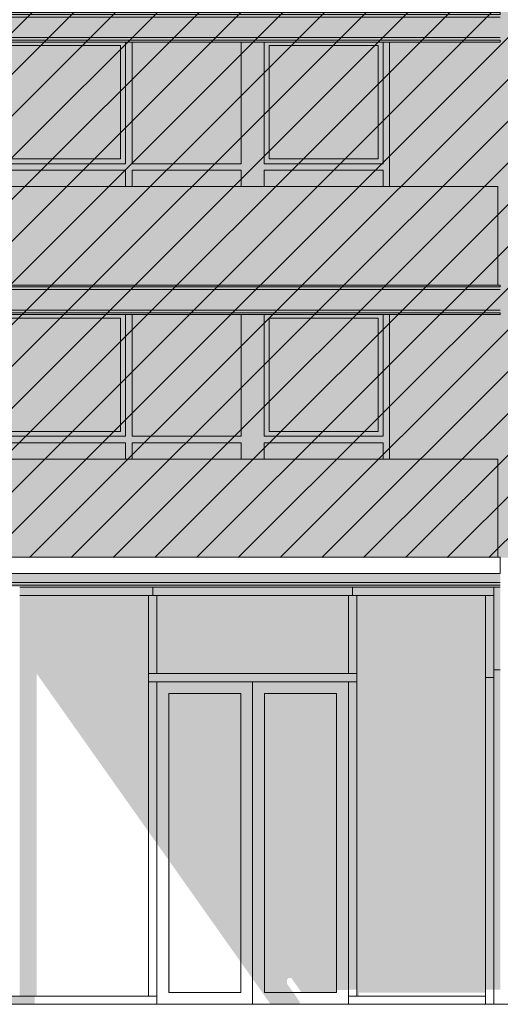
# Model space of a CAD drawing. Header units: millimetres. Extents: x -194 to 1012562, y 0 to 44349.
# Tile 16 of 97: x 43192 to 48073, y 12387 to 22393. Entities that reach past the tile are written whole.
import ezdxf

# ---------------------------------------------------------------- set-up
doc = ezdxf.new("R2010")
doc.units = ezdxf.units.MM
doc.header["$MEASUREMENT"] = 0
for name, color, linetype in [('21_0 NC Buitenwanden', 7, 'Continuous'), ('21_0 NC Buitenwanden 2D arcering', 7, 'Continuous'), ('21_0 NC Buitenwanden Ramen', 7, 'Continuous'), ('New_0 2D arcering', 7, 'Continuous'), ('New_A-DOOR-____-OTLN.IFC Model', 7, 'Continuous'), ('New_A-DOOR-____-OTLN.IFC Model 2D arcering', 7, 'Continuous'), ('New_A-FLOR-____-OTLN.IFC Model', 7, 'Continuous'), ('New_A-GLAZ-____-OTLN.IFC Model', 7, 'Continuous'), ('New_A-GLAZ-____-OTLN.IFC Model 2D arcering', 7, 'Continuous'), ('New_A-GLAZ-CURT-OTLN.IFC Model', 7, 'Continuous'), ('New_A-GLAZ-CURT-OTLN.IFC Model 2D arcering', 7, 'Continuous'), ('New_A-GLAZ-CWMG-OTLN.IFC Model', 7, 'Continuous'), ('New_A-GLAZ-CWMG-OTLN.IFC Model 2D arcering', 7, 'Continuous'), ('New_A-ROOF-____-OTLN.IFC Model', 7, 'Continuous'), ('New_A-ROOF-____-OTLN.IFC Model Laagscheidingslijnen', 7, 'Continuous'), ('New_A-WALL-____-OTLN.IFC Model', 7, 'Continuous'), ('New_A-WALL-____-OTLN.IFC Model 2D arcering', 7, 'Continuous'), ('New_IFC Appartementen', 7, 'Continuous'), ('New_IFC Appartementen 2D arcering', 7, 'Continuous'), ('New_S-BEAM-____-OTLN.IFC Model', 7, 'Continuous'), ('New_S-BEAM-____-OTLN.IFC Model 2D arcering', 7, 'Continuous')]:
    doc.layers.add(name, color=color, linetype=linetype)

# ---------------------------------------------------------------- blocks, each defined once
blk = doc.blocks.new('Section Element_39_7', base_point=(76179, 8237))
at = {"layer": '21_0 NC Buitenwanden 2D arcering', "linetype": 'Continuous', "lineweight": 0, "true_color": 0x1e2122}
blk.add_hatch(color=250, dxfattribs=at).paths.add_polyline_path([(48073, 19397), (46949, 19397), (46949, 17927), (48048, 17927), (48048, 16931), (48073, 16931)])
at = {"layer": '21_0 NC Buitenwanden', "color": 2, "linetype": 'Continuous', "lineweight": 0}
blk.add_line((46949, 19397), (46949, 17927), dxfattribs=at)
blk = doc.blocks.new('Section Element_55_7', base_point=(76179, 8237))
at = {"layer": '21_0 NC Buitenwanden 2D arcering', "linetype": 'Continuous', "lineweight": 0, "true_color": 0x1e2122}
for points in [[(43043, 19397), (43043, 19377), (43043, 17927), (43060, 17927), (43060, 18093), (43060, 18160), (43060, 19397)], [(43060, 19360), (43110, 19360), (44217, 19360), (44267, 19360), (44267, 19397), (43060, 19397)], [(43110, 19360), (43060, 19360), (43060, 18210), (43110, 18210)], [(43110, 18210), (44217, 18210), (44217, 19360), (43110, 19360)], [(44217, 19360), (44217, 18210), (44267, 18210), (44267, 19360)], [(44267, 17927), (44334, 17927), (44334, 18093), (44334, 18160), (44334, 19397), (44267, 19397), (44267, 18160), (44267, 18093)], [(44334, 19397), (44334, 18160), (45441, 18160), (45441, 19397)], [(45441, 18160), (45441, 18093), (45441, 17927), (45508, 17927), (45508, 19397), (45441, 19397)], [(43060, 18210), (43060, 18160), (44267, 18160), (44267, 18210), (44217, 18210), (43110, 18210)], [(44267, 18160), (43060, 18160), (43060, 18093), (44267, 18093)], [(44334, 18160), (44334, 18093), (45441, 18093), (45441, 18160)], [(43060, 18093), (43060, 17927), (44267, 17927), (44267, 18093)], [(44334, 18093), (44334, 17927), (45441, 17927), (45441, 18093)]]:
    blk.add_hatch(color=250, dxfattribs=at).paths.add_polyline_path(points)
at = {"layer": '21_0 NC Buitenwanden Ramen', "color": 1, "linetype": 'Continuous', "lineweight": 0}
for p, q in [((43060, 18160), (43060, 19397)), ((43110, 18210), (43110, 19360)), ((43110, 19360), (44217, 19360)), ((44217, 19360), (44217, 18210)), ((44267, 19397), (44267, 18160)), ((44334, 18160), (44334, 19397)), ((45441, 19397), (45441, 18160)), ((44267, 18160), (43060, 18160)), ((44217, 18210), (43110, 18210)), ((45441, 18160), (44334, 18160)), ((43060, 17927), (43060, 18093)), ((43060, 18093), (44267, 18093)), ((44267, 18093), (44267, 17927)), ((44334, 17927), (44334, 18093)), ((44334, 18093), (45441, 18093)), ((45441, 18093), (45441, 17927))]:
    blk.add_line(p, q, dxfattribs=at)
blk = doc.blocks.new('Section Element_56_7', base_point=(76179, 8237))
at = {"layer": '21_0 NC Buitenwanden 2D arcering', "linetype": 'Continuous', "lineweight": 0, "true_color": 0x1e2122}
for points in [[(45608, 17927), (45675, 17927), (45675, 18093), (45675, 18160), (45675, 19397), (45608, 19397)], [(46882, 19397), (45675, 19397), (45675, 19360), (45725, 19360), (46832, 19360), (46882, 19360)], [(45725, 19360), (45675, 19360), (45675, 18210), (45725, 18210)], [(45725, 18210), (46832, 18210), (46832, 19360), (45725, 19360)], [(46832, 19360), (46832, 18210), (46882, 18210), (46882, 19360)], [(46882, 18160), (46882, 18093), (46882, 17927), (46949, 17927), (46949, 19397), (46882, 19397)], [(45675, 18160), (46882, 18160), (46882, 18210), (46832, 18210), (45725, 18210), (45675, 18210)], [(46882, 18093), (46882, 18160), (45675, 18160), (45675, 18093)], [(45675, 18093), (45675, 17927), (46882, 17927), (46882, 18093)]]:
    blk.add_hatch(color=250, dxfattribs=at).paths.add_polyline_path(points)
at = {"layer": '21_0 NC Buitenwanden Ramen', "color": 1, "linetype": 'Continuous', "lineweight": 0}
for p, q in [((45675, 18160), (45675, 19397)), ((45725, 18210), (45725, 19360)), ((45725, 19360), (46832, 19360)), ((46832, 19360), (46832, 18210)), ((46882, 19397), (46882, 18160)), ((46882, 18160), (45675, 18160)), ((46832, 18210), (45725, 18210)), ((45675, 17927), (45675, 18093)), ((45675, 18093), (46882, 18093)), ((46882, 18093), (46882, 17927))]:
    blk.add_line(p, q, dxfattribs=at)
blk = doc.blocks.new('Section Element_57_7', base_point=(76179, 8237))
at = {"layer": '21_0 NC Buitenwanden 2D arcering', "linetype": 'Continuous', "lineweight": 0, "true_color": 0x1e2122}
blk.add_hatch(color=250, dxfattribs=at).paths.add_polyline_path([(45608, 19397), (45508, 19397), (45508, 17927), (45608, 17927)])
blk = doc.blocks.new('Section Element_77_7', base_point=(76179, 8237))
at = {"layer": '21_0 NC Buitenwanden 2D arcering', "linetype": 'Continuous', "lineweight": 0, "true_color": 0x1e2122}
blk.add_hatch(color=250, dxfattribs=at).paths.add_polyline_path([(46949, 22167), (46949, 20697), (48048, 20697), (48048, 19697), (48073, 19697), (48073, 22167)])
at = {"layer": '21_0 NC Buitenwanden', "color": 2, "linetype": 'Continuous', "lineweight": 0}
blk.add_line((46949, 22167), (46949, 20697), dxfattribs=at)
blk = doc.blocks.new('Section Element_89_7', base_point=(76179, 8237))
at = {"layer": '21_0 NC Buitenwanden 2D arcering', "linetype": 'Continuous', "lineweight": 0, "true_color": 0x1e2122}
for points in [[(43043, 22167), (43043, 20697), (43060, 20697), (43060, 20863), (43060, 20930), (43060, 22167)], [(43060, 22130), (43110, 22130), (44217, 22130), (44267, 22130), (44267, 22167), (43060, 22167)], [(43110, 22130), (43060, 22130), (43060, 20980), (43110, 20980)], [(43110, 20980), (44217, 20980), (44217, 22130), (43110, 22130)], [(44217, 22130), (44217, 20980), (44267, 20980), (44267, 22130)], [(44267, 20697), (44334, 20697), (44334, 20863), (44334, 20930), (44334, 22167), (44267, 22167), (44267, 20930), (44267, 20863)], [(44334, 22167), (44334, 20930), (45441, 20930), (45441, 22167)], [(45441, 20930), (45441, 20863), (45441, 20697), (45508, 20697), (45508, 22167), (45441, 22167)], [(43060, 20980), (43060, 20930), (44267, 20930), (44267, 20980), (44217, 20980), (43110, 20980)], [(44267, 20930), (43060, 20930), (43060, 20863), (44267, 20863)], [(44334, 20930), (44334, 20863), (45441, 20863), (45441, 20930)], [(44267, 20863), (43060, 20863), (43060, 20697), (44267, 20697)], [(45441, 20863), (44334, 20863), (44334, 20697), (45441, 20697)]]:
    blk.add_hatch(color=250, dxfattribs=at).paths.add_polyline_path(points)
at = {"layer": '21_0 NC Buitenwanden Ramen', "color": 1, "linetype": 'Continuous', "lineweight": 0}
for p, q in [((43060, 20930), (43060, 22167)), ((43110, 20980), (43110, 22130)), ((43110, 22130), (44217, 22130)), ((44217, 22130), (44217, 20980)), ((44267, 22167), (44267, 20930)), ((44334, 20930), (44334, 22167)), ((45441, 22167), (45441, 20930)), ((44267, 20930), (43060, 20930)), ((44217, 20980), (43110, 20980)), ((45441, 20930), (44334, 20930)), ((43060, 20697), (43060, 20863)), ((43060, 20863), (44267, 20863)), ((44267, 20863), (44267, 20697)), ((44334, 20697), (44334, 20863)), ((44334, 20863), (45441, 20863)), ((45441, 20863), (45441, 20697))]:
    blk.add_line(p, q, dxfattribs=at)
blk = doc.blocks.new('Section Element_90_7', base_point=(76179, 8237))
at = {"layer": '21_0 NC Buitenwanden 2D arcering', "linetype": 'Continuous', "lineweight": 0, "true_color": 0x1e2122}
for points in [[(45608, 20697), (45675, 20697), (45675, 20863), (45675, 20930), (45675, 22167), (45608, 22167)], [(46882, 22167), (45675, 22167), (45675, 22130), (45725, 22130), (46832, 22130), (46882, 22130)], [(45725, 22130), (45675, 22130), (45675, 20980), (45725, 20980)], [(45725, 20980), (46832, 20980), (46832, 22130), (45725, 22130)], [(46832, 22130), (46832, 20980), (46882, 20980), (46882, 22130)], [(46882, 20930), (46882, 20863), (46882, 20697), (46949, 20697), (46949, 22167), (46882, 22167)], [(45675, 20930), (46882, 20930), (46882, 20980), (46832, 20980), (45725, 20980), (45675, 20980)], [(46882, 20863), (46882, 20930), (45675, 20930), (45675, 20863)], [(45675, 20697), (46882, 20697), (46882, 20863), (45675, 20863)]]:
    blk.add_hatch(color=250, dxfattribs=at).paths.add_polyline_path(points)
at = {"layer": '21_0 NC Buitenwanden Ramen', "color": 1, "linetype": 'Continuous', "lineweight": 0}
for p, q in [((45675, 20930), (45675, 22167)), ((45725, 20980), (45725, 22130)), ((45725, 22130), (46832, 22130)), ((46832, 22130), (46832, 20980)), ((46882, 22167), (46882, 20930)), ((46882, 20930), (45675, 20930)), ((46832, 20980), (45725, 20980)), ((45675, 20697), (45675, 20863)), ((45675, 20863), (46882, 20863)), ((46882, 20863), (46882, 20697))]:
    blk.add_line(p, q, dxfattribs=at)
blk = doc.blocks.new('Section Element_91_7', base_point=(76179, 8237))
at = {"layer": '21_0 NC Buitenwanden 2D arcering', "linetype": 'Continuous', "lineweight": 0, "true_color": 0x1e2122}
blk.add_hatch(color=250, dxfattribs=at).paths.add_polyline_path([(45508, 20697), (45608, 20697), (45608, 22167), (45508, 22167)])
blk = doc.blocks.new('Section Element_347_7', base_point=(76179, 8237))
at = {"layer": 'New_A-GLAZ-CWMG-OTLN.IFC Model 2D arcering', "linetype": 'Continuous', "lineweight": 0, "true_color": 0x1e2122}
blk.add_hatch(color=250, dxfattribs=at).paths.add_polyline_path([(44501, 15665), (44501, 14140), (44585, 14022), (44585, 15665)])
at = {"layer": 'New_A-GLAZ-CWMG-OTLN.IFC Model', "color": 9, "linetype": 'Continuous', "lineweight": 0}
for p, q in [((44501, 15665), (44501, 12471)), ((44585, 15665), (44585, 12471))]:
    blk.add_line(p, q, dxfattribs=at)
blk = doc.blocks.new('Section Element_348_7', base_point=(76179, 8237))
at = {"layer": 'New_A-GLAZ-CWMG-OTLN.IFC Model 2D arcering', "linetype": 'Continuous', "lineweight": 0, "true_color": 0x1e2122}
blk.add_hatch(color=250, dxfattribs=at).paths.add_polyline_path([(44543, 16543), (44543, 16627), (43192, 16627), (43192, 16543)])
at = {"layer": 'New_A-GLAZ-CWMG-OTLN.IFC Model', "color": 9, "linetype": 'Continuous', "lineweight": 0}
for p, q in [((44543, 16627), (43192, 16627)), ((44501, 16543), (43192, 16543))]:
    blk.add_line(p, q, dxfattribs=at)
blk = doc.blocks.new('Section Element_350_7', base_point=(76179, 8237))
at = {"layer": 'New_A-GLAZ-CWMG-OTLN.IFC Model', "color": 9, "linetype": 'Continuous', "lineweight": 0}
for p, q in [((46531, 12471), (46531, 12387)), ((46615, 12471), (47924, 12471))]:
    blk.add_line(p, q, dxfattribs=at)
blk = doc.blocks.new('Section Element_351_7', base_point=(76179, 8237))
at = {"layer": 'New_A-GLAZ-CWMG-OTLN.IFC Model 2D arcering', "linetype": 'Continuous', "lineweight": 0, "true_color": 0x1e2122}
blk.add_hatch(color=250, dxfattribs=at).paths.add_polyline_path([(47924, 15707), (48008, 15707), (48008, 16543), (47924, 16543)])
at = {"layer": 'New_A-GLAZ-CWMG-OTLN.IFC Model', "color": 9, "linetype": 'Continuous', "lineweight": 0}
for p, q in [((47924, 15707), (47924, 16543)), ((48008, 15787), (48008, 16543))]:
    blk.add_line(p, q, dxfattribs=at)
blk = doc.blocks.new('Section Element_352_7', base_point=(76179, 8237))
at = {"layer": 'New_A-GLAZ-CWMG-OTLN.IFC Model 2D arcering', "linetype": 'Continuous', "lineweight": 0, "true_color": 0x1e2122}
blk.add_hatch(color=250, dxfattribs=at).paths.add_polyline_path([(48008, 16543), (48008, 16627), (46573, 16627), (46573, 16543)])
at = {"layer": 'New_A-GLAZ-CWMG-OTLN.IFC Model', "color": 9, "linetype": 'Continuous', "lineweight": 0}
for p, q in [((48008, 16627), (46573, 16627)), ((48008, 16543), (48008, 16627)), ((48008, 16543), (46615, 16543))]:
    blk.add_line(p, q, dxfattribs=at)
blk = doc.blocks.new('Section Element_353_7', base_point=(76179, 8237))
at = {"layer": 'New_A-DOOR-____-OTLN.IFC Model 2D arcering', "linetype": 'Continuous', "lineweight": 0, "true_color": 0x1e2122}
for points in [[(45558, 15665), (44585, 15665), (44585, 12387), (44587, 12387), (44587, 14018), (44705, 13852), (44705, 15545), (45438, 15545), (45438, 12815), (45558, 12646)], [(45558, 15665), (45558, 12646), (45737, 12392), (46037, 12392), (46037, 12411), (45970, 12507), (45678, 12507), (45678, 15545), (46411, 15545), (46411, 12532), (46531, 12532), (46531, 15665)]]:
    blk.add_hatch(color=250, dxfattribs=at).paths.add_polyline_path(points)
at = {"layer": 'New_A-DOOR-____-OTLN.IFC Model', "color": 9, "linetype": 'Continuous', "lineweight": 0}
for p, q in [((45558, 15665), (45558, 12387)), ((44705, 15545), (45438, 15545)), ((44705, 12507), (44705, 15545)), ((45438, 15545), (45438, 12507)), ((45678, 15545), (46411, 15545)), ((45678, 12507), (45678, 15545)), ((46411, 15545), (46411, 12507)), ((45438, 12507), (44705, 12507)), ((46411, 12507), (45678, 12507))]:
    blk.add_line(p, q, dxfattribs=at)
blk = doc.blocks.new('Section Element_354_7', base_point=(76179, 8237))
at = {"layer": 'New_A-GLAZ-CWMG-OTLN.IFC Model 2D arcering', "linetype": 'Continuous', "lineweight": 0, "true_color": 0x1e2122}
blk.add_hatch(color=250, dxfattribs=at).paths.add_polyline_path([(46615, 15665), (46531, 15665), (46531, 12535), (46615, 12535)])
at = {"layer": 'New_A-GLAZ-CWMG-OTLN.IFC Model', "color": 9, "linetype": 'Continuous', "lineweight": 0}
for p, q in [((46531, 15665), (46531, 12471)), ((46615, 15665), (46615, 12471)), ((46615, 12471), (46531, 12471))]:
    blk.add_line(p, q, dxfattribs=at)
blk = doc.blocks.new('Section Element_355_7', base_point=(76179, 8237))
at = {"layer": 'New_A-GLAZ-CWMG-OTLN.IFC Model 2D arcering', "linetype": 'Continuous', "lineweight": 0, "true_color": 0x1e2122}
blk.add_hatch(color=250, dxfattribs=at).paths.add_polyline_path([(43108, 12471), (43108, 12387), (43344, 12387), (43344, 12471)])
at = {"layer": 'New_A-GLAZ-CWMG-OTLN.IFC Model', "color": 9, "linetype": 'Continuous', "lineweight": 0}
for p, q in [((43108, 12471), (44585, 12471)), ((44585, 12471), (44585, 12387))]:
    blk.add_line(p, q, dxfattribs=at)
blk = doc.blocks.new('Section Element_356_7', base_point=(76179, 8237))
at = {"layer": 'New_A-GLAZ-CWMG-OTLN.IFC Model 2D arcering', "linetype": 'Continuous', "lineweight": 0, "true_color": 0x1e2122}
blk.add_hatch(color=250, dxfattribs=at).paths.add_polyline_path([(44543, 16543), (46573, 16543), (46573, 16627), (44543, 16627)])
at = {"layer": 'New_A-GLAZ-CWMG-OTLN.IFC Model', "color": 9, "linetype": 'Continuous', "lineweight": 0}
for p, q in [((44543, 16543), (44543, 16627)), ((46573, 16627), (44543, 16627)), ((46573, 16543), (46573, 16627)), ((46531, 16543), (44585, 16543))]:
    blk.add_line(p, q, dxfattribs=at)
blk = doc.blocks.new('Section Element_357_7', base_point=(76179, 8237))
at = {"layer": 'New_A-GLAZ-CWMG-OTLN.IFC Model 2D arcering', "linetype": 'Continuous', "lineweight": 0, "true_color": 0x1e2122}
blk.add_hatch(color=250, dxfattribs=at).paths.add_polyline_path([(44585, 16543), (44501, 16543), (44501, 15749), (44585, 15749)])
at = {"layer": 'New_A-GLAZ-CWMG-OTLN.IFC Model', "color": 9, "linetype": 'Continuous', "lineweight": 0}
for p, q in [((44585, 16543), (44501, 16543)), ((44501, 16543), (44501, 15749)), ((44585, 16543), (44585, 15749))]:
    blk.add_line(p, q, dxfattribs=at)
blk = doc.blocks.new('Section Element_358_7', base_point=(76179, 8237))
at = {"layer": 'New_A-GLAZ-CWMG-OTLN.IFC Model 2D arcering', "linetype": 'Continuous', "lineweight": 0, "true_color": 0x1e2122}
blk.add_hatch(color=250, dxfattribs=at).paths.add_polyline_path([(46615, 16543), (46531, 16543), (46531, 15749), (46615, 15749)])
at = {"layer": 'New_A-GLAZ-CWMG-OTLN.IFC Model', "color": 9, "linetype": 'Continuous', "lineweight": 0}
for p, q in [((46615, 16543), (46531, 16543)), ((46531, 16543), (46531, 15749)), ((46615, 16543), (46615, 15749))]:
    blk.add_line(p, q, dxfattribs=at)
blk = doc.blocks.new('Section Element_360_7', base_point=(76179, 8237))
at = {"layer": 'New_A-GLAZ-CWMG-OTLN.IFC Model 2D arcering', "linetype": 'Continuous', "lineweight": 0, "true_color": 0x1e2122}
blk.add_hatch(color=250, dxfattribs=at).paths.add_polyline_path([(48008, 15707), (47924, 15707), (47924, 12535), (48008, 12535)])
at = {"layer": 'New_A-GLAZ-CWMG-OTLN.IFC Model', "color": 9, "linetype": 'Continuous', "lineweight": 0}
for p, q in [((47924, 15707), (48008, 15707)), ((47924, 12387), (47924, 15707))]:
    blk.add_line(p, q, dxfattribs=at)
blk = doc.blocks.new('Section Element_361_7', base_point=(76179, 8237))
at = {"layer": 'New_A-GLAZ-CWMG-OTLN.IFC Model 2D arcering', "linetype": 'Continuous', "lineweight": 0, "true_color": 0x1e2122}
blk.add_hatch(color=250, dxfattribs=at).paths.add_polyline_path([(44501, 15665), (46615, 15665), (46615, 15749), (44501, 15749)])
at = {"layer": 'New_A-GLAZ-CWMG-OTLN.IFC Model', "color": 9, "linetype": 'Continuous', "lineweight": 0}
for p, q in [((44501, 15665), (44501, 15749)), ((46615, 15749), (44501, 15749)), ((46615, 15665), (46615, 15749)), ((44585, 15665), (44501, 15665)), ((46531, 15665), (44585, 15665)), ((46615, 15665), (46531, 15665))]:
    blk.add_line(p, q, dxfattribs=at)
blk = doc.blocks.new('Section Element_377_7', base_point=(76179, 8237))
at = {"layer": 'New_A-FLOR-____-OTLN.IFC Model', "color": 1, "linetype": 'Continuous', "lineweight": 0}
blk.add_line((26653, 12387), (53797, 12387), dxfattribs=at)
blk = doc.blocks.new('Section Element_413_7', base_point=(76179, 8237))
at = {"layer": 'New_A-WALL-____-OTLN.IFC Model 2D arcering', "linetype": 'Continuous', "lineweight": 0, "true_color": 0x1e2122}
for points in [[(48008, 15787), (48008, 12535), (48073, 12535), (48073, 15787)], [(48373, 12387), (48405, 12387), (48405, 15787), (48373, 15787)]]:
    blk.add_hatch(color=250, dxfattribs=at).paths.add_polyline_path(points)
at = {"layer": 'New_A-WALL-____-OTLN.IFC Model', "color": 2, "linetype": 'Continuous', "lineweight": 0}
for p in [(48073, 15787), (48008, 12387)]:
    blk.add_line(p, (48008, 15787), dxfattribs=at)
blk = doc.blocks.new('Section Element_415_7', base_point=(76179, 8237))
at = {"layer": 'New_A-WALL-____-OTLN.IFC Model 2D arcering', "linetype": 'Continuous', "lineweight": 0, "true_color": 0x1e2122}
blk.add_hatch(color=250, dxfattribs=at).paths.add_polyline_path([(48073, 15787), (48073, 16627), (48008, 16627), (48008, 15787)])
at = {"layer": 'New_A-WALL-____-OTLN.IFC Model', "color": 9, "linetype": 'Continuous', "lineweight": 0}
blk.add_line((48008, 16627), (48073, 16627), dxfattribs=at)
blk = doc.blocks.new('Section Element_417_7', base_point=(76179, 8237))
at = {"layer": 'New_S-BEAM-____-OTLN.IFC Model 2D arcering', "linetype": 'Continuous', "lineweight": 0, "true_color": 0x1e2122}
for points in [[(40378, 16908), (40383, 16908), (40383, 16925), (40384, 16925), (40384, 16927), (40378, 16927)], [(40383, 16908), (40383, 16904), (42743, 16904), (42743, 16908)], [(40383, 16904), (40383, 16894), (42743, 16894), (42743, 16904)], [(40383, 16894), (40383, 16881), (42743, 16881), (42743, 16894)], [(42743, 16881), (40383, 16881), (40383, 16673), (40527, 16673), (40527, 16703), (42743, 16703)], [(42762, 16907), (42762, 16904), (42874, 16904), (42864, 16907)], [(42874, 16904), (42762, 16904), (42762, 16894), (42884, 16894)], [(42762, 16894), (42762, 16881), (42887, 16881), (42884, 16894)], [(42887, 16881), (42762, 16881), (42762, 16673), (42887, 16673)], [(42898, 16881), (43024, 16881), (43024, 16894), (42902, 16894)], [(42898, 16673), (42906, 16673), (42906, 16676), (42909, 16673), (43024, 16673), (43024, 16881), (42898, 16881)], [(42902, 16894), (43024, 16894), (43024, 16904), (42912, 16904)], [(42912, 16904), (43024, 16904), (43024, 16907), (42922, 16907)], [(43043, 16673), (48073, 16673), (48073, 16767), (43043, 16767)], [(40378, 16646), (40378, 16627), (40383, 16627), (40383, 16646)], [(40383, 16673), (40383, 16659), (40524, 16659), (40527, 16673)], [(40383, 16659), (40383, 16649), (40514, 16649), (40524, 16659)], [(40514, 16649), (40383, 16649), (40383, 16646), (40500, 16646)], [(42887, 16673), (42762, 16673), (42762, 16659), (42884, 16659)], [(42884, 16659), (42762, 16659), (42762, 16649), (42874, 16649)], [(42874, 16649), (42762, 16649), (42762, 16647), (42864, 16647)], [(42898, 16673), (42902, 16659), (42903, 16659), (42906, 16673)], [(42903, 16659), (42902, 16659), (42902, 16659)], [(42909, 16673), (42919, 16659), (43024, 16659), (43024, 16673)], [(42919, 16659), (42926, 16649), (43024, 16649), (43024, 16659)], [(42926, 16649), (42927, 16647), (43024, 16647), (43024, 16649)], [(48073, 16673), (43043, 16673), (43043, 16659), (48073, 16659)], [(48073, 16659), (43043, 16659), (43043, 16649), (48073, 16649)], [(43043, 16646), (48073, 16646), (48073, 16649), (43043, 16649)], [(43043, 16627), (48073, 16627), (48073, 16646), (43043, 16646)]]:
    blk.add_hatch(color=250, dxfattribs=at).paths.add_polyline_path(points)
at = {"layer": 'New_S-BEAM-____-OTLN.IFC Model', "color": 1, "linetype": 'Continuous', "lineweight": 0}
for p, q in [((40378, 16908), (40378, 16927)), ((42743, 16927), (40383, 16927)), ((40383, 16908), (40378, 16908)), ((42743, 16908), (40383, 16908)), ((42743, 16881), (40383, 16881)), ((42887, 16881), (42762, 16881)), ((43024, 16881), (42898, 16881)), ((40378, 16627), (40378, 16646)), ((40383, 16646), (40378, 16646)), ((42743, 16627), (40378, 16627)), ((42743, 16673), (40383, 16673)), ((42743, 16646), (40383, 16646)), ((42887, 16673), (42762, 16673)), ((43024, 16673), (42898, 16673)), ((48073, 16673), (43043, 16673)), ((48073, 16646), (43043, 16646))]:
    blk.add_line(p, q, dxfattribs=at)
blk = doc.blocks.new('Section Element_420_7', base_point=(76179, 8237))
at = {"layer": 'New_IFC Appartementen', "color": 2, "linetype": 'Continuous', "lineweight": 0}
for p, q in [((48038, 17927), (48048, 17927)), ((48048, 17927), (48048, 16931))]:
    blk.add_line(p, q, dxfattribs=at)
blk = doc.blocks.new('Section Element_421_7', base_point=(76179, 8237))
at = {"layer": 'New_IFC Appartementen 2D arcering', "linetype": 'Continuous', "lineweight": 0, "true_color": 0x1e2122}
for points in [[(40708, 17927), (40383, 17927), (40383, 16927), (40708, 16927)], [(43043, 17927), (43043, 16931), (43368, 16931), (43368, 17927)]]:
    blk.add_hatch(color=250, dxfattribs=at).paths.add_polyline_path(points)
at = {"layer": 'New_IFC Appartementen', "color": 2, "linetype": 'Continuous', "lineweight": 0}
for p, q in [((40383, 17927), (42743, 17927)), ((43043, 17927), (48038, 17927))]:
    blk.add_line(p, q, dxfattribs=at)
blk = doc.blocks.new('Section Element_431_7', base_point=(76179, 8237))
at = {"layer": 'New_A-ROOF-____-OTLN.IFC Model', "color": 2, "linetype": 'Continuous', "lineweight": 0}
for p, q in [((43043, 16931), (43043, 16927)), ((48073, 16931), (43043, 16931)), ((48073, 16931), (48073, 16927)), ((43043, 16908), (43043, 16767)), ((48073, 16908), (48073, 16767)), ((48073, 16767), (43043, 16767))]:
    blk.add_line(p, q, dxfattribs=at)
at = {"layer": 'New_A-ROOF-____-OTLN.IFC Model Laagscheidingslijnen', "color": 2, "linetype": 'Continuous', "lineweight": 0}
for p, q in [((43043, 16927), (43043, 16908)), ((48073, 16927), (48073, 16908))]:
    blk.add_line(p, q, dxfattribs=at)
blk = doc.blocks.new('Section Element_442_7', base_point=(76179, 8237))
at = {"layer": 'New_A-GLAZ-____-OTLN.IFC Model 2D arcering', "linetype": 'Continuous', "lineweight": 0, "true_color": 0x1e2122}
blk.add_hatch(color=250, dxfattribs=at).paths.add_polyline_path([(44705, 15545), (44705, 12507), (44718, 12507), (44718, 13834), (45438, 12815), (45438, 15545)])
blk = doc.blocks.new('Section Element_443_7', base_point=(76179, 8237))
at = {"layer": 'New_A-GLAZ-____-OTLN.IFC Model 2D arcering', "linetype": 'Continuous', "lineweight": 0, "true_color": 0x1e2122}
blk.add_hatch(color=250, dxfattribs=at).paths.add_polyline_path([(46411, 15545), (45678, 15545), (45678, 12507), (45970, 12507), (45906, 12597), (45906, 12627), (45909, 12641), (45919, 12651), (45933, 12654), (45951, 12654), (46050, 12513), (46411, 12513)])
blk = doc.blocks.new('Section Element_444_7', base_point=(76179, 8237))
at = {"layer": 'New_A-GLAZ-CURT-OTLN.IFC Model 2D arcering', "linetype": 'Continuous', "lineweight": 0, "true_color": 0x1e2122}
blk.add_hatch(color=250, dxfattribs=at).paths.add_polyline_path([(46615, 16543), (46615, 12471), (46637, 12471), (46637, 12504), (47924, 12504), (47924, 16543)])
blk = doc.blocks.new('Section Element_445_7', base_point=(76179, 8237))
at = {"layer": 'New_A-GLAZ-CURT-OTLN.IFC Model 2D arcering', "linetype": 'Continuous', "lineweight": 0, "true_color": 0x1e2122}
blk.add_hatch(color=250, dxfattribs=at).paths.add_polyline_path([(43192, 16543), (43192, 12471), (43366, 12471), (43366, 15746), (44501, 14140), (44501, 16543)])
blk = doc.blocks.new('Section Element_446_7', base_point=(76179, 8237))
at = {"layer": 'New_A-GLAZ-CURT-OTLN.IFC Model 2D arcering', "linetype": 'Continuous', "lineweight": 0, "true_color": 0x1e2122}
blk.add_hatch(color=250, dxfattribs=at).paths.add_polyline_path([(44585, 16543), (44585, 15749), (46531, 15749), (46531, 16543)])
blk = doc.blocks.new('Section Element_497_7', base_point=(76179, 8237))
at = {"layer": 'New_IFC Appartementen', "color": 2, "linetype": 'Continuous', "lineweight": 0}
for p, q in [((48038, 20697), (48048, 20697)), ((48048, 20697), (48048, 19697))]:
    blk.add_line(p, q, dxfattribs=at)
blk = doc.blocks.new('Section Element_498_7', base_point=(76179, 8237))
at = {"layer": 'New_IFC Appartementen 2D arcering', "linetype": 'Continuous', "lineweight": 0, "true_color": 0x1e2122}
for points in [[(40383, 19697), (40708, 19697), (40708, 20697), (40383, 20697)], [(43043, 20697), (43043, 19697), (43368, 19697), (43368, 20697)]]:
    blk.add_hatch(color=250, dxfattribs=at).paths.add_polyline_path(points)
at = {"layer": 'New_IFC Appartementen', "color": 2, "linetype": 'Continuous', "lineweight": 0}
for p, q in [((40383, 20697), (42743, 20697)), ((43043, 20697), (48038, 20697))]:
    blk.add_line(p, q, dxfattribs=at)
blk = doc.blocks.new('Section Element_502_7', base_point=(76179, 8237))
at = {"layer": 'New_IFC Appartementen 2D arcering', "linetype": 'Continuous', "lineweight": 0, "true_color": 0x1e2122}
for points in [[(40378, 19678), (40383, 19678), (40383, 19695), (40384, 19695), (40384, 19697), (40378, 19697)], [(40383, 19678), (40383, 19674), (42743, 19674), (42743, 19678)], [(42743, 19674), (40383, 19674), (40383, 19664), (42743, 19664)], [(40383, 19664), (40383, 19651), (42743, 19651), (42743, 19664)], [(40383, 19443), (40527, 19443), (40527, 19473), (42743, 19473), (42743, 19651), (40383, 19651)], [(42743, 19697), (42743, 19678), (43043, 19678), (43043, 19695), (43044, 19695), (43044, 19697)], [(42762, 19677), (42762, 19674), (43024, 19674), (43024, 19677)], [(43024, 19674), (42762, 19674), (42762, 19664), (43024, 19664)], [(42762, 19651), (43024, 19651), (43024, 19664), (42762, 19664)], [(42762, 19651), (42762, 19443), (43024, 19443), (43024, 19651)], [(43043, 19674), (48073, 19674), (48073, 19678), (43043, 19678)], [(43043, 19674), (43043, 19664), (48073, 19664), (48073, 19674)], [(43043, 19664), (43043, 19651), (48073, 19651), (48073, 19664)], [(43043, 19443), (43187, 19443), (43187, 19473), (48073, 19473), (48073, 19651), (43043, 19651)], [(40378, 19397), (40383, 19397), (40383, 19416), (40378, 19416)], [(40383, 19443), (40383, 19429), (40524, 19429), (40527, 19443)], [(40383, 19429), (40383, 19419), (40514, 19419), (40524, 19429)], [(40383, 19419), (40383, 19416), (40500, 19416), (40514, 19419)], [(43043, 19416), (42743, 19416), (42743, 19397), (43043, 19397)], [(42762, 19443), (42762, 19429), (42903, 19429), (42906, 19443)], [(42762, 19429), (42762, 19419), (42893, 19419), (42903, 19429)], [(42762, 19419), (42762, 19417), (42883, 19417), (42893, 19419)], [(43043, 19443), (43043, 19429), (43184, 19429), (43187, 19443)], [(43043, 19429), (43043, 19419), (43174, 19419), (43184, 19429)], [(43043, 19419), (43043, 19416), (43160, 19416), (43174, 19419)]]:
    blk.add_hatch(color=250, dxfattribs=at).paths.add_polyline_path(points)
at = {"layer": 'New_IFC Appartementen', "color": 1, "linetype": 'Continuous', "lineweight": 0}
for p, q in [((40378, 19678), (40378, 19697)), ((40383, 19678), (40378, 19678)), ((42743, 19697), (40383, 19697)), ((42743, 19678), (40383, 19678)), ((42743, 19651), (40383, 19651)), ((43043, 19678), (42743, 19678)), ((43024, 19697), (42762, 19697)), ((43024, 19651), (42762, 19651)), ((48073, 19697), (43043, 19697)), ((48073, 19678), (43043, 19678)), ((48073, 19651), (43043, 19651)), ((48073, 19678), (48073, 19697)), ((40378, 19397), (40378, 19416)), ((40383, 19416), (40378, 19416)), ((42743, 19443), (40383, 19443)), ((42743, 19416), (40383, 19416)), ((43043, 19416), (42743, 19416)), ((43024, 19443), (42762, 19443)), ((48073, 19443), (43043, 19443)), ((48073, 19416), (43043, 19416)), ((48073, 19397), (48073, 19416)), ((42743, 19397), (40383, 19397)), ((43024, 19397), (42762, 19397)), ((48073, 19397), (43043, 19397))]:
    blk.add_line(p, q, dxfattribs=at)
blk = doc.blocks.new('Section Element_522_7', base_point=(76179, 8237))
at = {"layer": 'New_IFC Appartementen 2D arcering', "linetype": 'Continuous', "lineweight": 0, "true_color": 0x1e2122}
for points in [[(40378, 22465), (40379, 22465), (40379, 22467), (40378, 22467)], [(40378, 22448), (40378, 22444), (42738, 22444), (42738, 22448)], [(40378, 22434), (42738, 22434), (42738, 22444), (40378, 22444)], [(40378, 22421), (42738, 22421), (42738, 22434), (40378, 22434)], [(42738, 22421), (40378, 22421), (40378, 22213), (40522, 22213), (40522, 22243), (42738, 22243)], [(43039, 22467), (42738, 22467), (42738, 22448), (43038, 22448), (43038, 22465), (43039, 22465)], [(42757, 22444), (43019, 22444), (43019, 22447), (42757, 22447)], [(43019, 22444), (42757, 22444), (42757, 22434), (43019, 22434)], [(43019, 22434), (42757, 22434), (42757, 22421), (43019, 22421)], [(43019, 22421), (42757, 22421), (42757, 22213), (42901, 22213), (42901, 22242), (43019, 22242)], [(43038, 22448), (43038, 22444), (48073, 22444), (48073, 22448)], [(43038, 22444), (43038, 22434), (48073, 22434), (48073, 22444)], [(43038, 22434), (43038, 22421), (48073, 22421), (48073, 22434)], [(48073, 22421), (43038, 22421), (43038, 22213), (43182, 22213), (43182, 22243), (48073, 22243)], [(40378, 22213), (40378, 22199), (40519, 22199), (40522, 22213)], [(40378, 22199), (40378, 22189), (40509, 22189), (40519, 22199)], [(40378, 22189), (40378, 22186), (40495, 22186), (40509, 22189)], [(42757, 22213), (42757, 22199), (42898, 22199), (42901, 22213)], [(42757, 22199), (42757, 22189), (42888, 22189), (42898, 22199)], [(42757, 22189), (42757, 22187), (42878, 22187), (42888, 22189)], [(42900, 22167), (43038, 22167), (43038, 22186), (42926, 22186)], [(43038, 22213), (43038, 22199), (43179, 22199), (43182, 22213)], [(43179, 22199), (43038, 22199), (43038, 22189), (43169, 22189)], [(43038, 22189), (43038, 22186), (43155, 22186), (43169, 22189)]]:
    blk.add_hatch(color=250, dxfattribs=at).paths.add_polyline_path(points)
at = {"layer": 'New_IFC Appartementen', "color": 1, "linetype": 'Continuous', "lineweight": 0}
for p, q in [((42738, 22467), (40378, 22467)), ((40378, 22448), (40378, 22467)), ((42738, 22448), (40378, 22448)), ((42738, 22421), (40378, 22421)), ((43038, 22448), (42738, 22448)), ((43019, 22467), (42757, 22467)), ((43019, 22421), (42757, 22421)), ((48073, 22467), (43038, 22467)), ((48073, 22448), (43038, 22448)), ((48073, 22421), (43038, 22421)), ((48073, 22448), (48073, 22467)), ((42738, 22213), (40378, 22213)), ((40378, 22167), (40378, 22186)), ((42738, 22186), (40378, 22186)), ((42738, 22167), (40383, 22167)), ((43038, 22186), (42738, 22186)), ((42743, 22167), (42738, 22167)), ((43019, 22213), (42757, 22213)), ((43024, 22167), (42762, 22167)), ((48073, 22213), (43038, 22213)), ((48073, 22186), (43038, 22186)), ((48073, 22167), (43043, 22167)), ((48073, 22167), (48073, 22186))]:
    blk.add_line(p, q, dxfattribs=at)

msp = doc.modelspace()

# ---------------------------------------------------------------- hatches: boundary and pattern name
at = {"layer": 'New_0 2D arcering', "linetype": 'Continuous', "lineweight": 0, "true_color": 0x3c4244}
h = msp.add_hatch(dxfattribs=at)
h.set_pattern_fill('940_Diagonaal_300_0007', color=149, style=0, pattern_type=2)
h.set_pattern_definition([(45, (76178.77, 8236.6), (-212.132, 212.132), [])])
h.paths.add_polyline_path([(19907.9, 29466.6), (19962.9, 29466.6), (19962.9, 16726.6), (32073.3, 16726.6), (32073.3, 16926.6), (48372.9, 16926.6), (48372.6, 16730.4), (55853, 16722.5), (55853, 19786.6), (55823, 19786.6), (55823, 19811.6), (57962.9, 19811.6), (57962.9, 23126.6), (57932.9, 23126.6), (57932.9, 23151.6), (60507.9, 23151.6), (60507.9, 28006.6), (60576.8, 28006.6), (60576.8, 32506.6), (60548.9, 32506.6), (60548.9, 32566.6), (43637.9, 32566.6), (43637.9, 33106.6), (43692.9, 33106.6), (43692.9, 33166.6), (36772.9, 33166.6), (36772.9, 33106.6), (36827.9, 33106.6), (36827.9, 32566.6), (36787.9, 32566.6), (36787.9, 32506.6), (36827.9, 32506.6), (36827.9, 31236.6), (34834.9, 31236.6), (34834.9, 30936.6), (36827.9, 30936.6), (36827.9, 29526.6), (19907.9, 29526.6)])
at = {"layer": 'New_0 2D arcering', "linetype": 'Continuous', "lineweight": 0, "true_color": 0x686b6c}
msp.add_hatch(color=251, dxfattribs=at).paths.add_polyline_path([(19907.9, 29466.6), (19962.9, 29466.6), (19962.9, 16726.6), (32073.3, 16726.6), (32073.3, 16926.6), (48372.9, 16926.6), (48372.6, 16730.4), (55853, 16722.5), (55853, 19786.6), (55823, 19786.6), (55823, 19811.6), (57962.9, 19811.6), (57962.9, 23126.6), (57932.9, 23126.6), (57932.9, 23151.6), (60507.9, 23151.6), (60507.9, 28006.6), (60576.8, 28006.6), (60576.8, 32506.6), (60548.9, 32506.6), (60548.9, 32566.6), (43637.9, 32566.6), (43637.9, 33106.6), (43692.9, 33106.6), (43692.9, 33166.6), (36772.9, 33166.6), (36772.9, 33106.6), (36827.9, 33106.6), (36827.9, 32566.6), (36787.9, 32566.6), (36787.9, 32506.6), (36827.9, 32506.6), (36827.9, 31236.6), (34834.9, 31236.6), (34834.9, 30936.6), (36827.9, 30936.6), (36827.9, 29526.6), (19907.9, 29526.6)])

# ---------------------------------------------------------------- block references
at = {"layer": '21_0 NC Buitenwanden', "lineweight": 0}
for name in ['Section Element_77_7', 'Section Element_91_7', 'Section Element_39_7', 'Section Element_57_7']:
    msp.add_blockref(name, (76178.8, 8236.6), dxfattribs=at)
at = {"layer": '21_0 NC Buitenwanden Ramen', "lineweight": 0}
for name in ['Section Element_89_7', 'Section Element_90_7', 'Section Element_55_7', 'Section Element_56_7']:
    msp.add_blockref(name, (76178.8, 8236.6), dxfattribs=at)
at = {"layer": 'New_A-DOOR-____-OTLN.IFC Model', "lineweight": 0}
msp.add_blockref('Section Element_353_7', (76178.8, 8236.6), dxfattribs=at)
at = {"layer": 'New_A-FLOR-____-OTLN.IFC Model', "lineweight": 0}
msp.add_blockref('Section Element_377_7', (76178.8, 8236.6), dxfattribs=at)
at = {"layer": 'New_A-GLAZ-____-OTLN.IFC Model', "lineweight": 0}
for name in ['Section Element_442_7', 'Section Element_443_7']:
    msp.add_blockref(name, (76178.8, 8236.6), dxfattribs=at)
at = {"layer": 'New_A-GLAZ-CURT-OTLN.IFC Model', "lineweight": 0}
for name in ['Section Element_445_7', 'Section Element_446_7', 'Section Element_444_7']:
    msp.add_blockref(name, (76178.8, 8236.6), dxfattribs=at)
at = {"layer": 'New_A-GLAZ-CWMG-OTLN.IFC Model', "lineweight": 0}
for name in ['Section Element_348_7', 'Section Element_356_7', 'Section Element_352_7', 'Section Element_357_7', 'Section Element_358_7', 'Section Element_351_7', 'Section Element_361_7', 'Section Element_347_7', 'Section Element_354_7', 'Section Element_360_7', 'Section Element_355_7', 'Section Element_350_7']:
    msp.add_blockref(name, (76178.8, 8236.6), dxfattribs=at)
at = {"layer": 'New_A-ROOF-____-OTLN.IFC Model', "lineweight": 0}
msp.add_blockref('Section Element_431_7', (76178.8, 8236.6), dxfattribs=at)
at = {"layer": 'New_A-WALL-____-OTLN.IFC Model', "lineweight": 0}
for name in ['Section Element_415_7', 'Section Element_413_7']:
    msp.add_blockref(name, (76178.8, 8236.6), dxfattribs=at)
at = {"layer": 'New_IFC Appartementen', "lineweight": 0}
for name in ['Section Element_522_7', 'Section Element_498_7', 'Section Element_497_7', 'Section Element_502_7', 'Section Element_421_7', 'Section Element_420_7']:
    msp.add_blockref(name, (76178.8, 8236.6), dxfattribs=at)
at = {"layer": 'New_S-BEAM-____-OTLN.IFC Model', "lineweight": 0}
msp.add_blockref('Section Element_417_7', (76178.8, 8236.6), dxfattribs=at)

doc.saveas('drawing.dxf')
